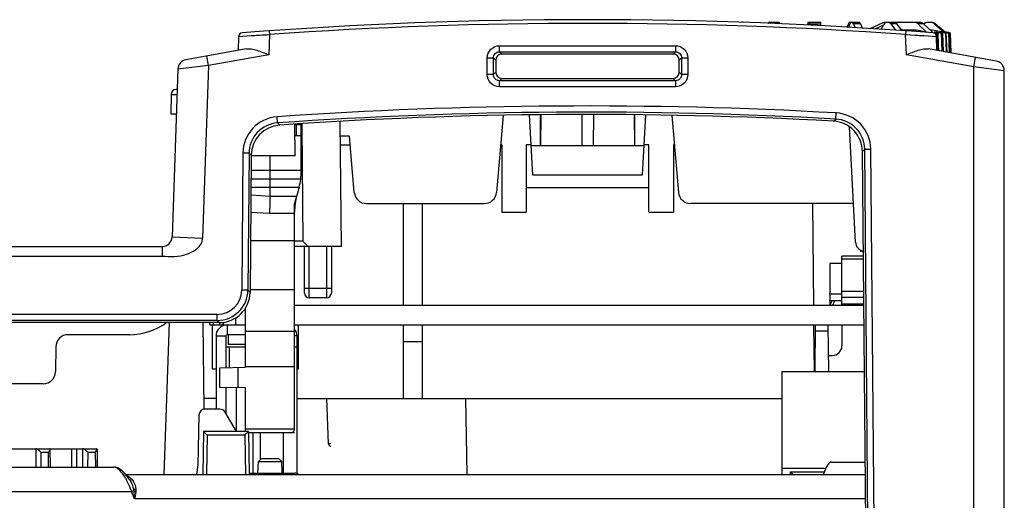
# Model space of a CAD drawing. Header units: millimetres. Extents: x 10777 to 12153, y -350 to 623.
# Tile 22 of 59: x 11007 to 11071, y 166 to 197. Entities that reach past the tile are written whole.
import ezdxf

# ---------------------------------------------------------------- set-up
doc = ezdxf.new("R2010")
doc.units = ezdxf.units.MM
for name, color, linetype in [('03_ALL_AXES', 7, 'Continuous'), ('05_ALL_CURVES', 7, 'Continuous'), ('07_ALL_FEATURES', 7, 'Continuous'), ('7_ALL_FEATURES', 7, 'Continuous')]:
    doc.layers.add(name, color=color, linetype=linetype)

msp = doc.modelspace()

# ---------------------------------------------------------------- linework, layer by layer
at = {"layer": '03_ALL_AXES', "color": 7, "linetype": 'Continuous'}
for p, q in [((11039.867, 185.952), (11047.867, 185.952)), ((11025.387, 179.072), (11025.387, 182.112)), ((11025.707, 178.752), (11025.707, 182.112)), ((11026.827, 182.112), (11026.827, 178.752)), ((11027.147, 182.112), (11027.147, 179.072)), ((11060.467, 178.272), (11060.467, 181.472)), ((11061.871, 181.472), (11060.467, 181.472)), ((11061.873, 181.271), (11060.467, 181.271)), ((11025.387, 179.392), (11027.147, 179.392)), ((11026.827, 178.752), (11025.707, 178.752)), ((11061.893, 179.177), (11060.467, 179.177)), ((11061.897, 178.78), (11060.467, 178.78)), ((11061.901, 178.352), (11060.467, 178.352)), ((11058.731, 173.952), (11058.747, 176.992)), ((11059.547, 176.992), (11059.6, 173.952)), ((11060.467, 176.992), (11060.467, 175.632)), ((11058.744, 176.599), (11059.553, 176.599)), ((11059.581, 174.992), (11059.827, 174.992)), ((11019.627, 172.192), (11018.811, 172.192)), ((11024.907, 172.192), (11056.547, 172.192)), ((11035.91, 172.192), (11035.997, 167.232))]:
    msp.add_line(p, q, dxfattribs=at)
for centre, radius, start, end in [((11025.707, 179.072), 0.32, 180, 270), ((11026.827, 179.072), 0.32, 270, 0), ((11059.827, 175.632), 0.64, 270, 0), ((11019.554, 171.792), 0.4, 79.54783, 90)]:
    msp.add_arc(centre, radius, start, end, dxfattribs=at)
at = {"layer": '05_ALL_CURVES', "color": 7, "linetype": 'Continuous'}
for p, q in [((11025.187, 186.503), (11021.91, 186.503)), ((11024.747, 169.952), (11021.733, 169.952))]:
    msp.add_line(p, q, dxfattribs=at)
at = {"layer": '07_ALL_FEATURES', "color": 7, "linetype": 'Continuous'}
for p, q in [((11054.023, 196.74), (11053.929, 196.74)), ((11055.743, 196.74), (11056.354, 196.74)), ((11058.243, 196.646), (11058.239, 196.558)), ((11058.248, 196.74), (11059.085, 196.74)), ((11058.347, 196.71), (11058.338, 196.555)), ((11058.362, 196.554), (11058.364, 196.646)), ((11058.364, 196.646), (11059.09, 196.646)), ((11059.096, 196.515), (11059.09, 196.646)), ((11060.979, 196.74), (11061.59, 196.74)), ((11061.683, 196.646), (11061.227, 196.646)), ((11061.227, 196.646), (11061.33, 196.375)), ((11061.683, 196.646), (11061.816, 196.348)), ((11063.141, 196.71), (11062.3, 196.32)), ((11063.304, 196.71), (11063.141, 196.71)), ((11063.271, 196.74), (11065.566, 196.74)), ((11064.031, 196.646), (11063.661, 196.646)), ((11063.661, 196.646), (11063.972, 196.229)), ((11064.031, 196.646), (11064.387, 196.2)), ((11065.791, 196.646), (11065.433, 196.646)), ((11065.433, 196.646), (11065.995, 196.094)), ((11065.791, 196.646), (11066.373, 196.094)), ((11066.102, 196.74), (11066.327, 196.74)), ((11066.581, 196.646), (11066.501, 196.646)), ((11066.501, 196.646), (11067.143, 196.097)), ((11066.581, 196.646), (11067.231, 196.096)), ((11023.087, 196.182), (11023.104, 195.943)), ((11060.812, 196.408), (11060.872, 196.597)), ((11060.872, 196.597), (11060.977, 196.597)), ((11060.913, 196.401), (11060.977, 196.597)), ((11063.173, 196.552), (11062.669, 196.314)), ((11063.024, 196.292), (11063.198, 196.597)), ((11064.34, 196.26), (11065.327, 196.26)), ((11064.646, 196.182), (11064.629, 195.943)), ((11065.327, 196.26), (11065.659, 196.177)), ((11065.659, 196.177), (11065.995, 196.094)), ((11066.199, 196.26), (11066.39, 196.26)), ((11066.39, 196.26), (11067.081, 196.109)), ((11066.489, 196.098), (11066.555, 196.082)), ((11066.637, 196.047), (11066.57, 196.047)), ((11066.698, 194.913), (11066.668, 196.098)), ((11066.734, 196.082), (11066.668, 196.098)), ((11066.734, 196.082), (11066.756, 195.233)), ((11066.829, 196.098), (11066.897, 196.082)), ((11066.941, 196.098), (11066.964, 196.098)), ((11067.001, 196.047), (11066.948, 196.047)), ((11066.948, 196.047), (11066.979, 194.856)), ((11066.965, 196.066), (11066.964, 196.098)), ((11067.032, 196.082), (11066.964, 196.098)), ((11067.048, 194.843), (11067.001, 196.047)), ((11067.058, 194.841), (11067.01, 196.049)), ((11067.032, 196.082), (11067.033, 196.049)), ((11067.033, 196.049), (11067.068, 194.839)), ((11067.078, 196.098), (11067.149, 196.082)), ((11067.081, 196.109), (11067.131, 196.098)), ((11067.131, 196.098), (11067.131, 196.086)), ((11067.143, 196.097), (11067.143, 196.082)), ((11067.143, 196.097), (11067.174, 196.097)), ((11067.174, 196.097), (11067.173, 196.077)), ((11067.206, 196.089), (11067.174, 196.097)), ((11067.299, 196.098), (11067.204, 196.119)), ((11067.239, 196.082), (11067.206, 196.089)), ((11067.236, 196.098), (11067.254, 196.094)), ((11067.274, 196.047), (11067.236, 196.047)), ((11067.236, 196.047), (11067.272, 194.802)), ((11067.239, 196.082), (11067.239, 196.061)), ((11067.254, 196.094), (11067.308, 196.082)), ((11067.322, 194.793), (11067.274, 196.047)), ((11067.327, 194.792), (11067.278, 196.048)), ((11067.28, 196.088), (11067.28, 196.098)), ((11067.298, 196.094), (11067.28, 196.098)), ((11067.351, 196.082), (11067.298, 196.094)), ((11067.3, 196.098), (11067.299, 196.098)), ((11067.3, 196.098), (11067.318, 196.094)), ((11067.318, 196.094), (11067.354, 196.086)), ((11067.351, 196.082), (11067.352, 196.073)), ((11067.354, 196.086), (11067.372, 196.082)), ((11067.398, 196.077), (11067.372, 196.082)), ((11067.452, 196.047), (11067.43, 196.047)), ((11067.43, 196.047), (11067.47, 194.766)), ((11067.452, 196.047), (11067.454, 196.047)), ((11067.489, 195.059), (11067.452, 196.047)), ((11067.497, 194.89), (11067.454, 196.047)), ((11067.534, 196.047), (11067.528, 196.047)), ((11067.528, 196.047), (11067.572, 194.748)), ((11067.581, 194.746), (11067.534, 196.047)), ((11067.581, 194.746), (11067.535, 196.047)), ((11021.098, 195.821), (11021.067, 194.912)), ((11021.098, 195.821), (11021.923, 195.873)), ((11023.104, 195.943), (11023.058, 194.624)), ((11064.675, 194.624), (11064.629, 195.943)), ((11064.629, 195.943), (11064.944, 195.924)), ((11064.944, 195.924), (11065.25, 195.906)), ((11065.81, 195.873), (11066.635, 195.821)), ((11066.667, 194.912), (11066.635, 195.821)), ((11021.604, 195.01), (11017.657, 194.292)), ((11038.122, 194.815), (11038.122, 195.214)), ((11038.122, 195.214), (11049.611, 195.214)), ((11038.122, 194.815), (11049.611, 194.815)), ((11038.122, 194.815), (11038.276, 194.661)), ((11049.611, 194.815), (11049.457, 194.661)), ((11049.611, 195.214), (11049.611, 194.815)), ((11070.541, 194.208), (11066.129, 195.01)), ((11066.756, 195.233), (11066.765, 194.894)), ((11067.5, 194.761), (11067.489, 195.059)), ((11067.502, 194.761), (11067.497, 194.89)), ((11019.141, 193.912), (11019.027, 194.541)), ((11023.058, 194.624), (11019.141, 193.912)), ((11037.325, 193.328), (11037.325, 194.417)), ((11037.325, 194.417), (11037.724, 194.417)), ((11037.724, 193.328), (11037.724, 194.417)), ((11037.724, 194.417), (11037.877, 194.263)), ((11037.877, 194.263), (11037.877, 193.481)), ((11049.457, 194.661), (11038.276, 194.661)), ((11050.01, 194.417), (11049.856, 194.263)), ((11049.856, 193.481), (11049.856, 194.263)), ((11050.01, 194.417), (11050.01, 193.328)), ((11050.01, 194.417), (11050.408, 194.417)), ((11050.408, 194.417), (11050.408, 193.328)), ((11069.067, 193.825), (11064.675, 194.624)), ((11069.067, 193.825), (11069.181, 194.455)), ((11017.132, 193.685), (11016.75, 182.73)), ((11019.141, 193.912), (11017.132, 193.685)), ((11019.141, 193.912), (11018.748, 182.66)), ((11037.724, 193.328), (11037.877, 193.481)), ((11050.01, 193.328), (11049.856, 193.481)), ((11069.067, 156.293), (11069.067, 193.825)), ((11071.067, 193.578), (11069.067, 193.825)), ((11071.067, 112.112), (11071.067, 193.578)), ((11037.724, 193.328), (11037.325, 193.328)), ((11038.122, 192.929), (11038.275, 193.082)), ((11038.122, 192.531), (11038.122, 192.929)), ((11049.611, 192.929), (11038.122, 192.929)), ((11038.275, 193.082), (11049.458, 193.082)), ((11049.611, 192.929), (11049.458, 193.082)), ((11049.611, 192.929), (11049.611, 192.531)), ((11050.408, 193.328), (11050.01, 193.328)), ((11049.611, 192.531), (11038.122, 192.531)), ((11017.03, 190.752), (11016.667, 190.752)), ((11023.63, 190.173), (11023.602, 190.571)), ((11027.803, 182.112), (11027.732, 190.266)), ((11038.368, 190.662), (11037.929, 185.643)), ((11040.29, 186.767), (11040.084, 190.692)), ((11040.797, 188.698), (11040.806, 190.704)), ((11040.813, 190.704), (11040.797, 188.698)), ((11043.487, 190.717), (11043.497, 188.698)), ((11044.246, 190.714), (11044.237, 188.698)), ((11044.253, 190.714), (11044.237, 188.698)), ((11046.92, 190.705), (11046.937, 188.698)), ((11046.927, 190.705), (11046.937, 188.698)), ((11047.649, 190.702), (11047.443, 186.767)), ((11049.365, 190.665), (11049.805, 185.643)), ((11059.923, 190.284), (11060.073, 190.427)), ((11060.073, 190.427), (11060.096, 190.825)), ((11023.63, 190.173), (11023.78, 190.033)), ((11024.792, 188.032), (11024.774, 190.091)), ((11024.774, 190.061), (11025.187, 190.064)), ((11024.867, 189.363), (11024.867, 190.062)), ((11025.187, 187.046), (11025.187, 190.116)), ((11025.228, 190.118), (11025.227, 189.952)), ((11025.227, 189.952), (11025.292, 182.447)), ((11061.355, 182.399), (11060.961, 189.919)), ((11024.78, 189.364), (11025.187, 189.36)), ((11028.324, 189.312), (11027.74, 189.312)), ((11028.645, 185.643), (11028.324, 189.312)), ((11027.745, 188.752), (11028.373, 188.752)), ((11038.201, 188.752), (11038.267, 188.752)), ((11038.267, 188.752), (11038.267, 184.352)), ((11039.867, 188.752), (11039.867, 184.352)), ((11040.189, 188.752), (11039.867, 188.752)), ((11040.189, 188.698), (11047.544, 188.698)), ((11047.867, 188.752), (11047.544, 188.752)), ((11047.867, 184.352), (11047.867, 188.752)), ((11049.467, 188.752), (11049.467, 184.352)), ((11049.467, 188.752), (11049.533, 188.752)), ((11061.806, 188.314), (11061.954, 188.455)), ((11062.083, 159.145), (11061.806, 188.314)), ((11061.954, 188.455), (11062.353, 188.459)), ((11062.235, 156.333), (11061.954, 188.455)), ((11062.633, 156.352), (11062.353, 188.459)), ((11021.378, 188.207), (11021.3, 179.259)), ((11021.776, 188.203), (11021.378, 188.207)), ((11021.776, 188.203), (11021.698, 179.255)), ((11021.776, 188.203), (11021.924, 188.064)), ((11021.924, 188.064), (11021.839, 179.113)), ((11024.792, 188.032), (11021.924, 188.032)), ((11023.147, 187.069), (11023.147, 188.032)), ((11023.147, 187.069), (11021.915, 187.071)), ((11025.187, 187.072), (11023.147, 187.069)), ((11023.147, 185.958), (11023.147, 187.069)), ((11047.443, 186.767), (11040.29, 186.767)), ((11023.147, 185.958), (11021.904, 185.96)), ((11025.037, 185.96), (11023.147, 185.958)), ((11023.147, 185.396), (11023.147, 185.958)), ((11025.042, 185.979), (11024.891, 185.436)), ((11021.9, 185.473), (11023.147, 185.396)), ((11023.147, 185.394), (11024.881, 185.396)), ((11024.88, 185.396), (11024.747, 184.912)), ((11024.747, 170.192), (11024.747, 184.912)), ((11024.747, 184.852), (11024.776, 184.852)), ((11029.442, 184.912), (11037.132, 184.912)), ((11031.867, 178.272), (11031.867, 184.912)), ((11033.067, 184.912), (11033.067, 178.272)), ((11061.223, 184.912), (11050.602, 184.912)), ((11058.633, 178.272), (11058.575, 184.912)), ((11021.889, 184.358), (11023.112, 184.283)), ((11023.112, 184.283), (11024.747, 184.285)), ((11038.267, 184.352), (11039.867, 184.352)), ((11047.867, 184.352), (11049.467, 184.352)), ((11016.75, 182.73), (11018.748, 182.66)), ((11021.872, 182.505), (11024.747, 182.505)), ((10931.707, 182.112), (11016.11, 182.112)), ((11016.11, 182.112), (11016.11, 181.472)), ((11025.292, 182.447), (11024.747, 182.447)), ((11027.803, 182.112), (11024.747, 182.112)), ((11025.292, 182.447), (11025.627, 182.112)), ((11061.707, 181.792), (11061.706, 181.861)), ((10931.067, 181.472), (11016.11, 181.472)), ((11061.868, 181.792), (11061.707, 181.792)), ((11059.672, 180.992), (11059.672, 178.272)), ((11060.467, 180.992), (11059.672, 180.992)), ((11021.841, 179.298), (11024.747, 179.312)), ((11021.698, 179.255), (11021.3, 179.259)), ((11021.698, 179.255), (11021.839, 179.113)), ((11060.467, 178.992), (11059.639, 178.992)), ((11021.547, 174.222), (11021.547, 178.095)), ((11059.637, 178.592), (11060.467, 178.592)), ((11019.706, 177.679), (10942.056, 177.679)), ((11019.706, 177.28), (11019.706, 177.679)), ((11019.706, 177.28), (10942.056, 177.28)), ((11019.846, 177.14), (10942.196, 177.14)), ((11016.554, 177.14), (11016.208, 167.232)), ((11018.768, 177.14), (11018.817, 171.491)), ((11019.706, 177.28), (11019.846, 177.14)), ((11031.867, 172.192), (11031.867, 176.992)), ((11033.067, 176.992), (11033.067, 172.192)), ((11058.67, 173.952), (11058.644, 176.991)), ((11013.987, 176.352), (11009.964, 176.352)), ((11021.547, 176.575), (11024.747, 176.592)), ((11009.164, 175.559), (11009.15, 173.945)), ((11031.867, 175.91), (11033.067, 175.91)), ((11019.867, 174.192), (11021.547, 174.222)), ((11019.867, 172.912), (11019.867, 174.192)), ((11021.056, 172.892), (11021.056, 174.213)), ((11021.067, 172.891), (11021.067, 174.213)), ((11021.547, 174.279), (11024.747, 174.279)), ((11008.35, 173.152), (11005.909, 173.152)), ((11021.547, 172.883), (11019.867, 172.912)), ((11021.547, 170.032), (11021.547, 172.883)), ((11026.96, 169.227), (11026.856, 172.192)), ((11018.5, 171.099), (11018.443, 167.864)), ((11019.876, 171.492), (11018.9, 171.492)), ((11020.949, 170.032), (11020.222, 171.292)), ((11018.801, 170.032), (11018.752, 167.232)), ((11021.732, 170.032), (11018.801, 170.032)), ((11019.037, 169.796), (11018.992, 167.232)), ((11021.496, 169.796), (11019.037, 169.796)), ((11021.496, 169.796), (11021.541, 167.232)), ((11024.747, 170.192), (11021.547, 170.192)), ((11021.732, 170.032), (11021.781, 167.232)), ((11024.507, 169.952), (11021.733, 169.952)), ((11000.597, 168.912), (11007.87, 168.912)), ((11007.87, 168.912), (11007.866, 167.712)), ((11007.871, 168.912), (11008.774, 168.912)), ((11008.197, 168.674), (11008.194, 167.712)), ((11008.197, 168.674), (11008.688, 168.674)), ((11008.699, 167.711), (11008.688, 168.674)), ((11008.804, 168.912), (11011.822, 168.912)), ((11008.819, 167.712), (11008.806, 168.876)), ((11010.191, 168.912), (11010.187, 167.712)), ((11010.518, 168.912), (11010.515, 167.712)), ((11010.918, 168.912), (11010.915, 167.712)), ((11011.245, 168.674), (11011.242, 167.712)), ((11011.245, 168.674), (11011.736, 168.674)), ((11011.736, 168.674), (11011.748, 167.712)), ((11011.854, 168.876), (11011.868, 167.712)), ((11018.443, 167.864), (11018.35, 167.232)), ((11022.347, 167.312), (11022.386, 168.072)), ((11022.587, 168.272), (11022.386, 168.072)), ((11022.386, 168.072), (11023.907, 168.072)), ((11022.587, 168.272), (11023.707, 168.272)), ((11023.707, 168.272), (11023.907, 168.072)), ((11023.947, 167.312), (11023.907, 168.072)), ((10989.185, 167.712), (11012.949, 167.712)), ((11013.809, 167.135), (11013.654, 167.315)), ((11013.722, 167.232), (11062.006, 167.232)), ((11013.973, 166.906), (11013.809, 167.135)), ((11021.78, 167.312), (11024.767, 167.312)), ((11013.973, 166.906), (11013.973, 166.906)), ((10988.017, 166.112), (11014.116, 166.112)), ((11014.25, 166.166), (11014.116, 166.112)), ((11014.308, 165.632), (11014.116, 166.112)), ((11062.022, 165.632), (11014.308, 165.632))]:
    msp.add_line(p, q, dxfattribs=at)
msp.add_lwpolyline([(11013.654, 167.315), (11013.502, 167.461), (11013.353, 167.574), (11013.209, 167.653), (11013.067, 167.7), (11012.949, 167.712)], dxfattribs=at)
for centre, radius, start, end in [((11043.867, -99.088), 296, 85.63148, 94.36852), ((11043.867, -99.088), 295.76, 85.97444, 94.02556), ((11021.338, 195.813), 0.24, 94.36646, 177.99978), ((11021.347, 195.808), 0.24, 94.38243, 170.96845), ((11066.419, 198.861), 2.767, 267.36844, 269.04407), ((11066.395, 195.813), 0.24, 2, 85.63148), ((11066.579, 189.709), 6.39, 89.73237, 90.80284), ((11066.579, 189.698), 6.4, 89.19772, 89.73232), ((11066.896, 192.457), 3.642, 89.29108, 91.06339), ((11066.461, 194.138), 1.993, 76.6417, 77.36248), ((11066.559, 194.546), 1.573, 75.82678, 76.65201), ((11067.625, 198.719), 2.702, 257.32922, 257.88622), ((11067.123, 194.492), 1.606, 89.72196, 91.60138), ((11067.186, 195.241), 0.855, 88.28196, 90.82898), ((11067.184, 195.149), 0.948, 87.15029, 88.34559), ((11067.258, 195.723), 0.376, 90.00035, 93.31145), ((11068.215, 200.543), 4.566, 257.6609, 258.32601), ((11067.258, 195.72), 0.378, 86.69848, 89.99636), ((11068.145, 200.205), 4.221, 258.3182, 259.01106), ((11069.72, 207.084), 11.253, 257.84977, 258.11943), ((11066.885, 193.252), 2.869, 77.24133, 77.50901), ((11017.772, 193.663), 0.64, 100.30485, 178), ((11070.427, 193.578), 0.64, 0, 79.69515), ((11043.867, -99.088), 290.367, 86.79595, 94.00192), ((11043.867, -99.088), 289.968, 86.79595, 94.00192), ((11023.766, 188.189), 2.388, 93.93729, 179.56462), ((11059.965, 188.441), 2.388, 0.43073, 86.86522), ((11023.915, 188.047), 1.991, 93.89154, 179.49595), ((11021.187, 187.046), 4, 344.53482, 0), ((11425.145, 172.212), 402.214, 178.12192, 178.28033), ((11028.747, 184.369), 4, 164.53482, 180), ((11029.442, 185.712), 0.8, 185, 270), ((11037.132, 185.712), 0.8, 270, 355), ((11050.602, 185.712), 0.8, 185, 270), ((11016.11, 182.752), 0.64, 270, 357.9953), ((11061.994, 182.432), 0.64, 183, 258.62548), ((11019.708, 179.271), 1.592, 269.92721, 359.57279), ((11019.705, 179.274), 1.994, 270.03969, 359.46031), ((11058.307, 179.072), 1.6, 329.9617, 342.52683), ((11058.307, 179.072), 1.76, 332.88905, 344.16545), ((11013.987, 180.352), 4, 270, 306.48854), ((11009.964, 175.552), 0.8, 90, 179.5), ((11008.35, 173.952), 0.8, 270, 359.5), ((11018.9, 171.092), 0.4, 90, 179), ((11019.876, 171.092), 0.4, 30, 90), ((11024.507, 170.192), 0.24, 270, 0), ((11027.12, 169.232), 0.16, 182, 270), ((11012.948, 167.468), 0.245, 88.91756, 89.99979), ((11011.397, 165.672), 2.665, 35.09972, 38.10808), ((11010.954, 165.36), 3.207, 32.27656, 35.10711), ((11013.319, 166.138), 1.127, 62.11775, 65.69537), ((11013.809, 167.323), 0.193, 270.57157, 281.12873), ((11024.767, 166.912), 0.4, 53.75052, 90)]:
    msp.add_arc(centre, radius, start, end, dxfattribs=at)
for centre, major_axis, ratio, start_param, end_param in [((11055.73, 196.34), (0.015, 0.4), 0.348721, 0.012992, 0.650712), ((11055.839, 196.34), (0.015, 0.4), 0.334467, 0.012393, 0.666425), ((11055.782, 196.34), (0.015, 0.4), 0.348721, -0.194699, 0.012992), ((11056.318, 196.34), (-0.015, 0.4), 0.334467, -0.012393, 0.685739), ((11056.367, 196.34), (-0.015, 0.4), 0.334467, -0.759498, -0.012393), ((11058.234, 196.34), (0.014, 0.4), 0.007584, 6.28345, 6.981582), ((11058.228, 195.94), (0.028, 0.8), 0.007584, -0.686359, 0.000265), ((11058.335, 196.34), (0.014, 0.4), 0.007584, 6.28345, 6.667423), ((11058.351, 196.34), (0.014, 0.4), 0.007584, -0.697867, 0.000265), ((11059.099, 196.34), (-0.014, 0.4), 0.007584, -0.698397, -0.000265), ((11060.966, 196.34), (0.015, 0.4), 0.334467, 0.012393, 0.885058), ((11061.075, 196.34), (0.015, 0.4), 0.348721, 0.012992, 0.885657), ((11061.127, 196.34), (0.015, 0.4), 0.348721, -0.685139, 0.012992), ((11061.603, 196.34), (-0.015, 0.4), 0.348721, -0.711124, -0.012992), ((11063.264, 196.34), (0.027, 0.399), 0.861157, 0.059089, 0.443061), ((11063.39, 196.34), (0.018, 0.4), 0.647797, 0.029686, 0.90235), ((11063.486, 196.34), (0.018, 0.4), 0.647797, -0.668446, 0.029686), ((11063.872, 196.34), (-0.018, 0.4), 0.647797, -0.727817, -0.029686), ((11064.255, 195.94), (0.056, 0.799), 0.868742, 6.344363, 6.737186), ((11065.204, 196.34), (0.028, 0.399), 0.868742, -0.636954, 0.061177), ((11065.573, 196.34), (-0.028, 0.399), 0.868742, -0.759309, -0.061177), ((11066.076, 196.34), (0.073, 0.393), 0.982303, 0.181035, 0.936677), ((11066.099, 196.34), (0.079, 0.392), 0.984944, 6.479429, 7.274747), ((11066.245, 196.34), (0.079, 0.392), 0.984944, -0.501888, 0.196244), ((11066.33, 196.34), (-0.079, 0.392), 0.984944, -0.894376, -0.196244), ((11038.279, 194.26), (0.3, -0.269), 0.993148, 2.304395, 3.867595), ((11049.454, 194.26), (0.3, 0.269), 0.993148, -0.726003, 0.837197), ((11038.278, 193.484), (0.272, 0.298), 0.991641, -3.968766, -2.405566), ((11049.455, 193.484), (-0.272, 0.298), 0.991641, -3.87762, -2.31442), ((11043.867, -99.309), (0, 290.038), 1, -0.055388, 0.06931), ((11019.832, 179.146), (1.494, -1.35), 0.993213, -0.832915, 0.721625)]:
    msp.add_ellipse(centre, major_axis=major_axis, ratio=ratio, start_param=start_param, end_param=end_param, dxfattribs=at)
for points, knots in [([(11066.617, 196.066), (11066.613, 196.067), (11066.592, 196.073), (11066.572, 196.079), (11066.555, 196.082)], [0, 0, 0, 0, 0.21576, 1, 1, 1, 1]), ([(11066.556, 196.047), (11066.558, 196.047), (11066.562, 196.047), (11066.567, 196.047), (11066.57, 196.047)], [0, 0, 0, 0, 0.275095, 1, 1, 1, 1]), ([(11066.653, 196.05), (11066.653, 196.052), (11066.643, 196.057), (11066.637, 196.059), (11066.632, 196.061)], [0, 0, 0, 0, 0.301766, 1, 1, 1, 1]), ([(11066.637, 196.047), (11066.641, 196.047), (11066.645, 196.046), (11066.653, 196.048), (11066.653, 196.05)], [0, 0, 0, 0, 0.717585, 1, 1, 1, 1]), ([(11066.734, 196.082), (11066.776, 196.073), (11066.835, 196.061), (11066.907, 196.05), (11066.937, 196.047), (11066.948, 196.047)], [0, 0, 0, 0, 0.587179, 0.837268, 1, 1, 1, 1]), ([(11066.981, 196.061), (11066.978, 196.062), (11066.966, 196.066), (11066.953, 196.069), (11066.944, 196.071)], [0, 0, 0, 0, 0.220134, 1, 1, 1, 1]), ([(11067.01, 196.049), (11067.01, 196.05), (11067.007, 196.052), (11067.002, 196.054), (11066.992, 196.058), (11066.985, 196.06), (11066.981, 196.061)], [0, 0, 0, 0, 0.090352, 0.287466, 0.593254, 1, 1, 1, 1]), ([(11067.001, 196.047), (11067.003, 196.047), (11067.006, 196.046), (11067.01, 196.048), (11067.01, 196.049)], [0, 0, 0, 0, 0.717553, 1, 1, 1, 1]), ([(11067.058, 196.077), (11067.095, 196.069), (11067.146, 196.059), (11067.205, 196.05), (11067.228, 196.047), (11067.236, 196.047)], [0, 0, 0, 0, 0.62292, 0.8597, 1, 1, 1, 1]), ([(11067.219, 196.066), (11067.214, 196.067), (11067.191, 196.073), (11067.167, 196.078), (11067.149, 196.082)], [0, 0, 0, 0, 0.227842, 1, 1, 1, 1]), ([(11067.254, 196.057), (11067.251, 196.058), (11067.24, 196.061), (11067.228, 196.064), (11067.219, 196.066)], [0, 0, 0, 0, 0.216422, 1, 1, 1, 1]), ([(11067.278, 196.048), (11067.278, 196.048), (11067.276, 196.05), (11067.271, 196.052), (11067.263, 196.054), (11067.257, 196.056), (11067.254, 196.057)], [0, 0, 0, 0, 0.082507, 0.277718, 0.585517, 1, 1, 1, 1]), ([(11067.274, 196.047), (11067.274, 196.047), (11067.276, 196.047), (11067.278, 196.047), (11067.278, 196.048)], [0, 0, 0, 0, 0.42357, 1, 1, 1, 1]), ([(11067.419, 196.057), (11067.412, 196.059), (11067.375, 196.068), (11067.338, 196.076), (11067.308, 196.082)], [0, 0, 0, 0, 0.204964, 1, 1, 1, 1]), ([(11067.341, 196.061), (11067.36, 196.057), (11067.39, 196.053), (11067.42, 196.047), (11067.43, 196.047)], [0, 0, 0, 0, 0.664559, 1, 1, 1, 1]), ([(11067.506, 196.053), (11067.499, 196.055), (11067.463, 196.063), (11067.427, 196.071), (11067.398, 196.077)], [0, 0, 0, 0, 0.198878, 1, 1, 1, 1]), ([(11067.403, 196.071), (11067.415, 196.069), (11067.453, 196.061), (11067.491, 196.053), (11067.517, 196.048)], [0, 0, 0, 0, 0.319548, 1, 1, 1, 1]), ([(11067.454, 196.047), (11067.454, 196.048), (11067.449, 196.048), (11067.444, 196.051), (11067.433, 196.054), (11067.424, 196.056), (11067.419, 196.057)], [0, 0, 0, 0, 0.072081, 0.267128, 0.579618, 1, 1, 1, 1]), ([(11067.517, 196.048), (11067.518, 196.048), (11067.522, 196.047), (11067.526, 196.047), (11067.528, 196.047)], [0, 0, 0, 0, 0.389007, 1, 1, 1, 1]), ([(11021.923, 195.873), (11021.967, 195.875), (11022.153, 195.887), (11022.34, 195.898), (11022.483, 195.906)], [0, 0, 0, 0, 0.234156, 1, 1, 1, 1]), ([(11065.25, 195.906), (11065.3, 195.903), (11065.486, 195.892), (11065.673, 195.881), (11065.81, 195.873)], [0, 0, 0, 0, 0.26436, 1, 1, 1, 1]), ([(11021.604, 195.01), (11021.708, 195.029), (11021.943, 195.011), (11022.431, 194.878), (11022.802, 194.726), (11023.058, 194.624)], [0, 0, 0, 0, 0.209966, 0.454911, 1, 1, 1, 1]), ([(11037.325, 194.417), (11037.325, 194.62), (11037.494, 195.044), (11037.918, 195.214), (11038.122, 195.214)], [0, 0, 0, 0, 0.499702, 1, 1, 1, 1]), ([(11037.724, 194.417), (11037.723, 194.519), (11037.806, 194.733), (11038.02, 194.816), (11038.122, 194.815)], [0, 0, 0, 0, 0.499696, 1, 1, 1, 1]), ([(11049.611, 195.214), (11049.814, 195.214), (11050.239, 195.045), (11050.408, 194.62), (11050.408, 194.417)], [0, 0, 0, 0, 0.499702, 1, 1, 1, 1]), ([(11049.611, 194.815), (11049.713, 194.816), (11049.927, 194.733), (11050.01, 194.519), (11050.01, 194.417)], [0, 0, 0, 0, 0.499696, 1, 1, 1, 1]), ([(11064.675, 194.624), (11064.931, 194.726), (11065.303, 194.878), (11065.79, 195.011), (11066.025, 195.029), (11066.129, 195.01)], [0, 0, 0, 0, 0.545089, 0.790034, 1, 1, 1, 1]), ([(11038.122, 192.531), (11037.919, 192.531), (11037.495, 192.7), (11037.325, 193.124), (11037.325, 193.328)], [0, 0, 0, 0, 0.499702, 1, 1, 1, 1]), ([(11038.122, 192.929), (11038.02, 192.929), (11037.806, 193.012), (11037.723, 193.226), (11037.724, 193.328)], [0, 0, 0, 0, 0.499696, 1, 1, 1, 1]), ([(11050.01, 193.328), (11050.01, 193.226), (11049.927, 193.012), (11049.713, 192.929), (11049.611, 192.929)], [0, 0, 0, 0, 0.499696, 1, 1, 1, 1]), ([(11050.408, 193.328), (11050.408, 193.124), (11050.239, 192.7), (11049.815, 192.531), (11049.611, 192.531)], [0, 0, 0, 0, 0.499702, 1, 1, 1, 1]), ([(11061.806, 188.314), (11061.802, 188.803), (11061.403, 189.814), (11060.411, 190.257), (11059.923, 190.284)], [0, 0, 0, 0, 0.499976, 1, 1, 1, 1]), ([(11061.954, 188.455), (11061.951, 188.944), (11061.555, 189.958), (11060.561, 190.4), (11060.073, 190.427)], [0, 0, 0, 0, 0.500426, 1, 1, 1, 1]), ([(11023.63, 190.173), (11023.146, 190.14), (11022.168, 189.691), (11021.78, 188.687), (11021.776, 188.203)], [0, 0, 0, 0, 0.500359, 1, 1, 1, 1]), ([(11016.11, 181.472), (11016.375, 181.473), (11016.904, 181.427), (11017.564, 181.55), (11018.057, 181.747), (11018.396, 181.96), (11018.668, 182.261), (11018.744, 182.528), (11018.748, 182.66)], [0, 0, 0, 0, 0.249961, 0.499712, 0.624816, 0.749945, 0.875048, 1, 1, 1, 1]), ([(11019.037, 169.796), (11019.011, 169.823), (11018.933, 169.902), (11018.854, 169.981), (11018.801, 170.032)], [0, 0, 0, 0, 0.334473, 1, 1, 1, 1]), ([(11021.732, 170.032), (11021.724, 170.024), (11021.643, 169.948), (11021.566, 169.867), (11021.496, 169.796)], [0, 0, 0, 0, 0.105279, 1, 1, 1, 1]), ([(11027.12, 169.227), (11027.099, 169.226), (11027.062, 169.225), (11027.017, 169.224), (11026.989, 169.225), (11026.973, 169.225), (11026.966, 169.226), (11026.96, 169.226), (11026.96, 169.227)], [0, 0, 0, 0, 0.382041, 0.705904, 0.830031, 0.922514, 0.979611, 1, 1, 1, 1]), ([(11008.197, 168.674), (11008.149, 168.731), (11008.069, 168.809), (11007.956, 168.884), (11007.897, 168.912), (11007.87, 168.912)], [0, 0, 0, 0, 0.542546, 0.80485, 1, 1, 1, 1]), ([(11008.688, 168.674), (11008.718, 168.71), (11008.764, 168.772), (11008.806, 168.846), (11008.805, 168.88)], [0, 0, 0, 0, 0.581423, 1, 1, 1, 1]), ([(11008.8, 168.899), (11008.798, 168.903), (11008.79, 168.911), (11008.78, 168.912), (11008.774, 168.912)], [0, 0, 0, 0, 0.456012, 1, 1, 1, 1]), ([(11008.805, 168.88), (11008.805, 168.883), (11008.804, 168.89), (11008.802, 168.897), (11008.8, 168.899)], [0, 0, 0, 0, 0.528916, 1, 1, 1, 1]), ([(11011.245, 168.674), (11011.197, 168.731), (11011.117, 168.809), (11011.005, 168.884), (11010.945, 168.912), (11010.918, 168.912)], [0, 0, 0, 0, 0.542546, 0.80485, 1, 1, 1, 1]), ([(11011.736, 168.674), (11011.766, 168.71), (11011.812, 168.772), (11011.854, 168.846), (11011.854, 168.88)], [0, 0, 0, 0, 0.581423, 1, 1, 1, 1]), ([(11011.849, 168.899), (11011.846, 168.903), (11011.838, 168.911), (11011.828, 168.912), (11011.822, 168.912)], [0, 0, 0, 0, 0.456012, 1, 1, 1, 1]), ([(11011.854, 168.88), (11011.854, 168.883), (11011.853, 168.89), (11011.85, 168.897), (11011.849, 168.899)], [0, 0, 0, 0, 0.528916, 1, 1, 1, 1]), ([(11013.493, 167.317), (11013.417, 167.414), (11013.275, 167.572), (11013.086, 167.691), (11012.998, 167.707)], [0, 0, 0, 0, 0.582997, 1, 1, 1, 1]), ([(11013.811, 166.82), (11013.799, 166.842), (11013.753, 166.928), (11013.703, 167.011), (11013.665, 167.073)], [0, 0, 0, 0, 0.257584, 1, 1, 1, 1]), ([(11013.847, 167.134), (11013.871, 167.121), (11013.97, 167.063), (11014.059, 166.988), (11014.117, 166.923)], [0, 0, 0, 0, 0.238812, 1, 1, 1, 1]), ([(11014.116, 166.112), (11014.095, 166.175), (11014.007, 166.416), (11013.901, 166.651), (11013.811, 166.82)], [0, 0, 0, 0, 0.256771, 1, 1, 1, 1]), ([(11013.973, 166.906), (11014.002, 166.861), (11014.118, 166.667), (11014.199, 166.451), (11014.232, 166.282)], [0, 0, 0, 0, 0.234026, 1, 1, 1, 1]), ([(11014.117, 166.923), (11014.154, 166.882), (11014.299, 166.692), (11014.378, 166.45), (11014.386, 166.265)], [0, 0, 0, 0, 0.226649, 1, 1, 1, 1]), ([(11014.232, 166.282), (11014.244, 166.278), (11014.294, 166.266), (11014.346, 166.263), (11014.386, 166.265)], [0, 0, 0, 0, 0.226649, 1, 1, 1, 1]), ([(11014.25, 166.166), (11014.26, 166.163), (11014.304, 166.152), (11014.349, 166.145), (11014.384, 166.143)], [0, 0, 0, 0, 0.233892, 1, 1, 1, 1]), ([(11014.384, 166.143), (11014.38, 166.101), (11014.36, 165.93), (11014.33, 165.76), (11014.308, 165.632)], [0, 0, 0, 0, 0.24425, 1, 1, 1, 1])]:
    msp.add_open_spline(points, degree=3, knots=knots, dxfattribs=at)
for points in [[(11066.632, 196.061), (11066.627, 196.063), (11066.622, 196.065), (11066.617, 196.066)], [(11022.483, 195.906), (11022.69, 195.919), (11022.897, 195.931), (11023.104, 195.943)], [(11012.998, 167.707), (11012.983, 167.71), (11012.968, 167.712), (11012.953, 167.712)], [(11014.232, 166.282), (11014.24, 166.243), (11014.246, 166.205), (11014.25, 166.166)], [(11014.25, 166.166), (11014.274, 165.989), (11014.291, 165.81), (11014.308, 165.632)], [(11014.386, 166.265), (11014.388, 166.224), (11014.388, 166.183), (11014.384, 166.143)]]:
    msp.add_open_spline(points, degree=3, dxfattribs=at)
at = {"layer": '7_ALL_FEATURES', "color": 7, "linetype": 'Continuous'}
for p, q in [((11017.086, 192.352), (11017.009, 192.352)), ((11016.689, 192.038), (11016.667, 190.752)), ((11016.689, 192.038), (11017.075, 192.038)), ((11024.747, 178.272), (11061.902, 178.272)), ((11020.907, 176.992), (11020.907, 177.446)), ((11019.227, 176.992), (11019.227, 177.14)), ((11019.227, 176.992), (11021.547, 176.992)), ((11019.387, 174.112), (11019.387, 176.992)), ((11019.467, 176.992), (11019.467, 177.14)), ((11019.867, 176.992), (11019.867, 177.14)), ((11020.107, 176.992), (11020.107, 177.159)), ((11020.347, 176.992), (11020.347, 176.352)), ((11024.747, 176.992), (11061.914, 176.992)), ((11024.987, 176.992), (11024.987, 174.112)), ((11019.627, 176.272), (11019.627, 171.492)), ((11019.627, 176.272), (11020.267, 176.272)), ((11020.267, 176.272), (11020.267, 174.199)), ((11021.547, 176.352), (11020.347, 176.352)), ((11020.427, 175.712), (11020.427, 176.352)), ((11024.907, 176.272), (11024.747, 176.272)), ((11024.907, 167.284), (11024.907, 176.272)), ((11020.267, 175.552), (11021.547, 175.552)), ((11021.547, 175.712), (11020.427, 175.712)), ((11020.507, 174.203), (11020.507, 175.552)), ((11024.747, 175.552), (11024.907, 175.552)), ((11019.627, 174.112), (11019.387, 174.112)), ((11024.987, 174.112), (11024.907, 174.112)), ((11056.547, 173.952), (11056.547, 167.232)), ((11056.547, 173.952), (11061.943, 173.952)), ((11020.267, 172.905), (11020.267, 171.215)), ((11020.947, 172.893), (11020.947, 170.037)), ((11022.027, 169.952), (11022.027, 167.312)), ((11022.507, 169.952), (11022.507, 168.192)), ((11024.027, 167.312), (11024.027, 169.952)), ((11059.78, 168.037), (11061.999, 168.037)), ((11056.547, 167.636), (11059.422, 167.636)), ((11057.107, 167.232), (11057.107, 167.392)), ((11057.107, 167.392), (11059.326, 167.392)), ((11057.107, 167.392), (11057.267, 167.232))]:
    msp.add_line(p, q, dxfattribs=at)
for centre, radius, start, end in [((11017.009, 192.032), 0.32, 90, 179), ((11020.347, 176.272), 0.72, 90, 180), ((11024.187, 176.272), 0.72, 0, 38.7278), ((11020.347, 176.272), 0.08, 90, 180)]:
    msp.add_arc(centre, radius, start, end, dxfattribs=at)
msp.add_ellipse((11059.78, 138.037), major_axis=(0, 30), ratio=0.07381, start_param=0.000009, end_param=0.23125, dxfattribs=at)

doc.saveas('drawing.dxf')
